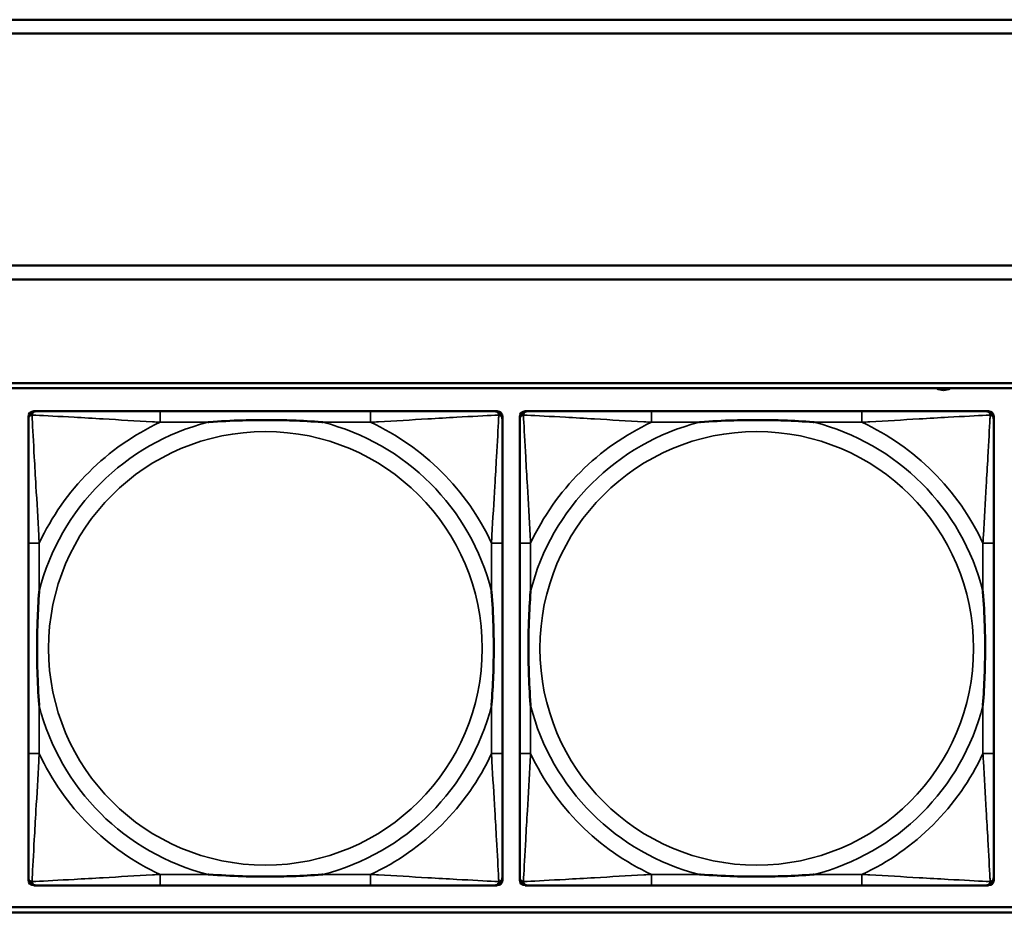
# Model space of a CAD drawing. Header units: inches. Extents: x 0.2 to 58.8, y 1.7 to 68.8.
# Tile 187 of 256: x 35.1 to 36.5, y 55.2 to 56.5. Entities that reach past the tile are written whole.
import ezdxf

# ---------------------------------------------------------------- set-up
doc = ezdxf.new("R2010")
doc.units = ezdxf.units.IN
doc.header["$MEASUREMENT"] = 0
doc.layers.add('Visible (ANSI)', color=7, linetype='Continuous', lineweight=50)
doc.layers.add('Visible Narrow (ANSI)', color=7, linetype='Continuous', lineweight=35)

msp = doc.modelspace()

# ---------------------------------------------------------------- linework, layer by layer
at = {"layer": 'Visible (ANSI)'}
for p, q in [((31.39, 56.4616), (39.3535, 56.4616)), ((39.3535, 56.4416), (31.39, 56.4416)), ((31.17, 56.1063), (39.3535, 56.1063)), ((39.3535, 56.0863), (31.17, 56.0863)), ((22.2594, 55.9363), (39.3535, 55.9363)), ((22.2594, 55.929), (39.3535, 55.929)), ((35.0795, 55.2185), (35.0795, 55.8878)), ((35.0874, 55.8957), (35.0913, 55.8957)), ((35.574, 55.8957), (35.2701, 55.8957)), ((35.7527, 55.8957), (35.7567, 55.8957)), ((35.7645, 55.8878), (35.7645, 55.8839)), ((35.7895, 55.2185), (35.7895, 55.8878)), ((35.7974, 55.8957), (35.8013, 55.8957)), ((36.284, 55.8957), (35.9801, 55.8957)), ((36.4627, 55.8957), (36.4667, 55.8957)), ((36.4745, 55.8878), (36.4745, 55.8839)), ((35.0795, 55.7051), (35.0795, 55.4012)), ((35.7645, 55.4012), (35.7645, 55.7051)), ((35.7895, 55.7051), (35.7895, 55.4012)), ((36.4745, 55.4012), (36.4745, 55.7051)), ((35.7645, 55.2224), (35.7645, 55.2185)), ((36.4745, 55.2224), (36.4745, 55.2185)), ((35.7567, 55.2106), (35.0874, 55.2106)), ((35.2701, 55.2106), (35.574, 55.2106)), ((36.4667, 55.2106), (35.7974, 55.2106)), ((35.9801, 55.2106), (36.284, 55.2106)), ((39.3535, 55.179), (22.2594, 55.179)), ((39.3535, 55.1716), (22.2594, 55.1716))]:
    msp.add_line(p, q, dxfattribs=at)
for centre, radius, start, end in [((36.4019, 55.9448), 0.0185, 238.8014, 301.1986), ((35.0913, 55.8839), 0.0118, 90, 180), ((35.0874, 55.8878), 0.00787, 90, 180), ((35.7527, 55.8839), 0.0118, 0, 90), ((35.7567, 55.8878), 0.00787, 0, 90), ((35.8013, 55.8839), 0.0118, 90, 180), ((35.7974, 55.8878), 0.00787, 90, 180), ((36.4627, 55.8839), 0.0118, 0, 90), ((36.4667, 55.8878), 0.00787, 0, 90), ((35.0913, 55.2224), 0.0118, 180, 270), ((35.0874, 55.2185), 0.00787, 180, 270), ((35.7527, 55.2224), 0.0118, 270, 360), ((35.7567, 55.2185), 0.00787, 270, 0), ((35.8013, 55.2224), 0.0118, 180, 270), ((35.7974, 55.2185), 0.00787, 180, 270), ((36.4627, 55.2224), 0.0118, 270, 360), ((36.4667, 55.2185), 0.00787, 270, 0)]:
    msp.add_arc(centre, radius, start, end, dxfattribs=at)
for points, knots in [([(35.0795, 55.8839), (35.0795, 55.869), (35.0795, 55.8274), (35.0795, 55.7867), (35.0795, 55.7602), (35.0795, 55.7323), (35.0795, 55.7051)], [-0.5252205, -0.5252205, -0.5252205, -0.5252205, -0.20743, -0.20743, -0.20743, 0, 0, 0, 0]), ([(35.2701, 55.8957), (35.2665, 55.8957), (35.2629, 55.8957), (35.2593, 55.8957), (35.2261, 55.8957), (35.1924, 55.8957), (35.1615, 55.8957), (35.1346, 55.8957), (35.109, 55.8957), (35.0956, 55.8957), (35.094, 55.8957), (35.0925, 55.8957), (35.0913, 55.8957)], [0, 0, 0, 0, 0.0272471, 0.0272471, 0.0272471, 0.2790553, 0.2790553, 0.2790553, 0.4988354, 0.4988354, 0.4988354, 0.5252205, 0.5252205, 0.5252205, 0.5252205]), ([(35.7527, 55.8957), (35.7378, 55.8957), (35.6962, 55.8957), (35.6556, 55.8957), (35.6291, 55.8957), (35.6012, 55.8957), (35.574, 55.8957)], [-0.5252205, -0.5252205, -0.5252205, -0.5252205, -0.20743, -0.20743, -0.20743, 0, 0, 0, 0]), ([(35.7645, 55.7051), (35.7645, 55.7087), (35.7645, 55.7123), (35.7645, 55.7159), (35.7645, 55.7491), (35.7645, 55.7828), (35.7645, 55.8136), (35.7645, 55.8406), (35.7645, 55.8661), (35.7645, 55.8796), (35.7645, 55.8812), (35.7645, 55.8826), (35.7645, 55.8839)], [0, 0, 0, 0, 0.0272471, 0.0272471, 0.0272471, 0.2790553, 0.2790553, 0.2790553, 0.4988354, 0.4988354, 0.4988354, 0.5252205, 0.5252205, 0.5252205, 0.5252205]), ([(35.7895, 55.8839), (35.7895, 55.869), (35.7895, 55.8274), (35.7895, 55.7867), (35.7895, 55.7602), (35.7895, 55.7323), (35.7895, 55.7051)], [-0.5252205, -0.5252205, -0.5252205, -0.5252205, -0.20743, -0.20743, -0.20743, 0, 0, 0, 0]), ([(35.9801, 55.8957), (35.9765, 55.8957), (35.9729, 55.8957), (35.9693, 55.8957), (35.9361, 55.8957), (35.9024, 55.8957), (35.8715, 55.8957), (35.8446, 55.8957), (35.819, 55.8957), (35.8056, 55.8957), (35.804, 55.8957), (35.8025, 55.8957), (35.8013, 55.8957)], [0, 0, 0, 0, 0.0272471, 0.0272471, 0.0272471, 0.2790553, 0.2790553, 0.2790553, 0.4988354, 0.4988354, 0.4988354, 0.5252205, 0.5252205, 0.5252205, 0.5252205]), ([(36.4627, 55.8957), (36.4478, 55.8957), (36.4062, 55.8957), (36.3656, 55.8957), (36.3391, 55.8957), (36.3112, 55.8957), (36.284, 55.8957)], [-0.5252205, -0.5252205, -0.5252205, -0.5252205, -0.20743, -0.20743, -0.20743, 0, 0, 0, 0]), ([(36.4745, 55.7051), (36.4745, 55.7087), (36.4745, 55.7123), (36.4745, 55.7159), (36.4745, 55.7491), (36.4745, 55.7828), (36.4745, 55.8136), (36.4745, 55.8406), (36.4745, 55.8661), (36.4745, 55.8796), (36.4745, 55.8812), (36.4745, 55.8826), (36.4745, 55.8839)], [0, 0, 0, 0, 0.0272471, 0.0272471, 0.0272471, 0.2790553, 0.2790553, 0.2790553, 0.4988354, 0.4988354, 0.4988354, 0.5252205, 0.5252205, 0.5252205, 0.5252205]), ([(35.3393, 55.8799), (35.3397, 55.8799), (35.3401, 55.88), (35.3566, 55.8812), (35.3727, 55.8821), (35.3957, 55.8828), (35.4024, 55.8829), (35.4115, 55.883), (35.414, 55.8831), (35.4181, 55.8831), (35.4197, 55.8831), (35.4228, 55.8831), (35.4243, 55.8831), (35.4279, 55.8831), (35.43, 55.8831), (35.4361, 55.883), (35.4403, 55.8829), (35.45, 55.8827), (35.4556, 55.8826), (35.4754, 55.8819), (35.4894, 55.8811), (35.5039, 55.88), (35.5043, 55.8799), (35.5048, 55.8799)], [-0.416114, -0.416114, -0.416114, -0.416114, -0.4127691, -0.4127691, -0.2896446, -0.2896446, -0.2388934, -0.2388934, -0.2201881, -0.2201881, -0.2080204, -0.2080204, -0.196499, -0.196499, -0.1809939, -0.1809939, -0.149741, -0.149741, -0.1073162, -0.1073162, 0, 0, 0.0033356, 0.0033356, 0.0033356, 0.0033356]), ([(36.0493, 55.8799), (36.0497, 55.8799), (36.0501, 55.88), (36.0666, 55.8812), (36.0827, 55.8821), (36.1057, 55.8828), (36.1124, 55.8829), (36.1215, 55.883), (36.124, 55.8831), (36.1281, 55.8831), (36.1297, 55.8831), (36.1328, 55.8831), (36.1343, 55.8831), (36.1379, 55.8831), (36.14, 55.8831), (36.1461, 55.883), (36.1503, 55.8829), (36.16, 55.8827), (36.1656, 55.8826), (36.1854, 55.8819), (36.1994, 55.8811), (36.2139, 55.88), (36.2143, 55.8799), (36.2148, 55.8799)], [-0.416114, -0.416114, -0.416114, -0.416114, -0.4127691, -0.4127691, -0.2896446, -0.2896446, -0.2388934, -0.2388934, -0.2201881, -0.2201881, -0.2080204, -0.2080204, -0.196499, -0.196499, -0.1809939, -0.1809939, -0.149741, -0.149741, -0.1073162, -0.1073162, 0, 0, 0.0033356, 0.0033356, 0.0033356, 0.0033356]), ([(35.0952, 55.4704), (35.0952, 55.4708), (35.0952, 55.4713), (35.0939, 55.4878), (35.0931, 55.5038), (35.0924, 55.5268), (35.0922, 55.5335), (35.0921, 55.5427), (35.0921, 55.5451), (35.0921, 55.5492), (35.0921, 55.5508), (35.0921, 55.554), (35.0921, 55.5555), (35.0921, 55.5591), (35.0921, 55.5611), (35.0922, 55.5673), (35.0922, 55.5714), (35.0924, 55.5811), (35.0926, 55.5867), (35.0933, 55.6065), (35.0941, 55.6205), (35.0952, 55.635), (35.0952, 55.6355), (35.0952, 55.6359)], [-0.416114, -0.416114, -0.416114, -0.416114, -0.4127691, -0.4127691, -0.2896446, -0.2896446, -0.2388934, -0.2388934, -0.2201881, -0.2201881, -0.2080204, -0.2080204, -0.196499, -0.196499, -0.1809939, -0.1809939, -0.149741, -0.149741, -0.1073162, -0.1073162, 0, 0, 0.0033356, 0.0033356, 0.0033356, 0.0033356]), ([(35.7488, 55.6359), (35.7488, 55.6355), (35.7488, 55.635), (35.7501, 55.6185), (35.751, 55.6025), (35.7517, 55.5795), (35.7518, 55.5728), (35.7519, 55.5636), (35.7519, 55.5612), (35.752, 55.5571), (35.752, 55.5555), (35.752, 55.5523), (35.752, 55.5508), (35.7519, 55.5472), (35.7519, 55.5452), (35.7519, 55.539), (35.7518, 55.5349), (35.7516, 55.5252), (35.7515, 55.5196), (35.7507, 55.4998), (35.7499, 55.4858), (35.7488, 55.4713), (35.7488, 55.4708), (35.7488, 55.4704)], [-0.416114, -0.416114, -0.416114, -0.416114, -0.4127691, -0.4127691, -0.2896446, -0.2896446, -0.2388934, -0.2388934, -0.2201881, -0.2201881, -0.2080204, -0.2080204, -0.196499, -0.196499, -0.1809939, -0.1809939, -0.149741, -0.149741, -0.1073162, -0.1073162, 0, 0, 0.0033356, 0.0033356, 0.0033356, 0.0033356]), ([(35.8052, 55.4704), (35.8052, 55.4708), (35.8052, 55.4713), (35.8039, 55.4878), (35.8031, 55.5038), (35.8024, 55.5268), (35.8022, 55.5335), (35.8021, 55.5427), (35.8021, 55.5451), (35.8021, 55.5492), (35.8021, 55.5508), (35.8021, 55.554), (35.8021, 55.5555), (35.8021, 55.5591), (35.8021, 55.5611), (35.8022, 55.5673), (35.8022, 55.5714), (35.8024, 55.5811), (35.8026, 55.5867), (35.8033, 55.6065), (35.8041, 55.6205), (35.8052, 55.635), (35.8052, 55.6355), (35.8052, 55.6359)], [-0.416114, -0.416114, -0.416114, -0.416114, -0.4127691, -0.4127691, -0.2896446, -0.2896446, -0.2388934, -0.2388934, -0.2201881, -0.2201881, -0.2080204, -0.2080204, -0.196499, -0.196499, -0.1809939, -0.1809939, -0.149741, -0.149741, -0.1073162, -0.1073162, 0, 0, 0.0033356, 0.0033356, 0.0033356, 0.0033356]), ([(36.4588, 55.6359), (36.4588, 55.6355), (36.4588, 55.635), (36.4601, 55.6185), (36.461, 55.6025), (36.4617, 55.5795), (36.4618, 55.5728), (36.4619, 55.5636), (36.4619, 55.5612), (36.462, 55.5571), (36.462, 55.5555), (36.462, 55.5523), (36.462, 55.5508), (36.4619, 55.5472), (36.4619, 55.5452), (36.4619, 55.539), (36.4618, 55.5349), (36.4616, 55.5252), (36.4615, 55.5196), (36.4607, 55.4998), (36.4599, 55.4858), (36.4588, 55.4713), (36.4588, 55.4708), (36.4588, 55.4704)], [-0.416114, -0.416114, -0.416114, -0.416114, -0.4127691, -0.4127691, -0.2896446, -0.2896446, -0.2388934, -0.2388934, -0.2201881, -0.2201881, -0.2080204, -0.2080204, -0.196499, -0.196499, -0.1809939, -0.1809939, -0.149741, -0.149741, -0.1073162, -0.1073162, 0, 0, 0.0033356, 0.0033356, 0.0033356, 0.0033356]), ([(35.0795, 55.4012), (35.0795, 55.374), (35.0795, 55.3461), (35.0795, 55.3196), (35.0795, 55.2789), (35.0795, 55.2373), (35.0795, 55.2224)], [3.9382945, 3.9382945, 3.9382945, 3.9382945, 4.1457245, 4.1457245, 4.1457245, 4.463515, 4.463515, 4.463515, 4.463515]), ([(35.7645, 55.2224), (35.7645, 55.2373), (35.7645, 55.2789), (35.7645, 55.3196), (35.7645, 55.3461), (35.7645, 55.374), (35.7645, 55.4012)], [-0.5252205, -0.5252205, -0.5252205, -0.5252205, -0.20743, -0.20743, -0.20743, 0, 0, 0, 0]), ([(35.7895, 55.4012), (35.7895, 55.374), (35.7895, 55.3461), (35.7895, 55.3196), (35.7895, 55.2789), (35.7895, 55.2373), (35.7895, 55.2224)], [3.9382945, 3.9382945, 3.9382945, 3.9382945, 4.1457245, 4.1457245, 4.1457245, 4.463515, 4.463515, 4.463515, 4.463515]), ([(36.4745, 55.2224), (36.4745, 55.2373), (36.4745, 55.2789), (36.4745, 55.3196), (36.4745, 55.3461), (36.4745, 55.374), (36.4745, 55.4012)], [-0.5252205, -0.5252205, -0.5252205, -0.5252205, -0.20743, -0.20743, -0.20743, 0, 0, 0, 0]), ([(35.5048, 55.2264), (35.5043, 55.2263), (35.5039, 55.2263), (35.4894, 55.2252), (35.4754, 55.2244), (35.4556, 55.2237), (35.45, 55.2236), (35.4403, 55.2233), (35.4361, 55.2233), (35.43, 55.2232), (35.4279, 55.2232), (35.4243, 55.2232), (35.4228, 55.2232), (35.4197, 55.2232), (35.4181, 55.2232), (35.414, 55.2232), (35.4115, 55.2233), (35.4024, 55.2234), (35.3957, 55.2235), (35.3727, 55.2242), (35.3566, 55.2251), (35.3401, 55.2263), (35.3397, 55.2263), (35.3393, 55.2264)], [-0.4149464, -0.4149464, -0.4149464, -0.4149464, -0.41162, -0.41162, -0.3046026, -0.3046026, -0.2622958, -0.2622958, -0.23113, -0.23113, -0.215668, -0.215668, -0.2041787, -0.2041787, -0.1920448, -0.1920448, -0.1733916, -0.1733916, -0.1227817, -0.1227817, 0, 0, 0.0033356, 0.0033356, 0.0033356, 0.0033356]), ([(36.2148, 55.2264), (36.2143, 55.2263), (36.2139, 55.2263), (36.1994, 55.2252), (36.1854, 55.2244), (36.1656, 55.2237), (36.16, 55.2236), (36.1503, 55.2233), (36.1461, 55.2233), (36.14, 55.2232), (36.1379, 55.2232), (36.1343, 55.2232), (36.1328, 55.2232), (36.1297, 55.2232), (36.1281, 55.2232), (36.124, 55.2232), (36.1215, 55.2233), (36.1124, 55.2234), (36.1057, 55.2235), (36.0827, 55.2242), (36.0666, 55.2251), (36.0501, 55.2263), (36.0497, 55.2263), (36.0493, 55.2264)], [-0.4149464, -0.4149464, -0.4149464, -0.4149464, -0.41162, -0.41162, -0.3046026, -0.3046026, -0.2622958, -0.2622958, -0.23113, -0.23113, -0.215668, -0.215668, -0.2041787, -0.2041787, -0.1920448, -0.1920448, -0.1733916, -0.1733916, -0.1227817, -0.1227817, 0, 0, 0.0033356, 0.0033356, 0.0033356, 0.0033356]), ([(35.0913, 55.2106), (35.1062, 55.2106), (35.1478, 55.2106), (35.1884, 55.2106), (35.215, 55.2106), (35.2428, 55.2106), (35.2701, 55.2106)], [-0.5252205, -0.5252205, -0.5252205, -0.5252205, -0.20743, -0.20743, -0.20743, 0, 0, 0, 0]), ([(35.574, 55.2106), (35.6012, 55.2106), (35.6291, 55.2106), (35.6556, 55.2106), (35.6962, 55.2106), (35.7378, 55.2106), (35.7527, 55.2106)], [3.9382945, 3.9382945, 3.9382945, 3.9382945, 4.1457245, 4.1457245, 4.1457245, 4.463515, 4.463515, 4.463515, 4.463515]), ([(35.8013, 55.2106), (35.8162, 55.2106), (35.8578, 55.2106), (35.8984, 55.2106), (35.925, 55.2106), (35.9528, 55.2106), (35.9801, 55.2106)], [-0.5252205, -0.5252205, -0.5252205, -0.5252205, -0.20743, -0.20743, -0.20743, 0, 0, 0, 0]), ([(36.284, 55.2106), (36.3112, 55.2106), (36.3391, 55.2106), (36.3656, 55.2106), (36.4062, 55.2106), (36.4478, 55.2106), (36.4627, 55.2106)], [3.9382945, 3.9382945, 3.9382945, 3.9382945, 4.1457245, 4.1457245, 4.1457245, 4.463515, 4.463515, 4.463515, 4.463515])]:
    msp.add_open_spline(points, degree=3, knots=knots, dxfattribs=at)
at = {"layer": 'Visible Narrow (ANSI)'}
for p, q in [((35.2701, 55.8957), (35.2701, 55.8799)), ((35.574, 55.8957), (35.574, 55.8799)), ((35.9801, 55.8957), (35.9801, 55.8799)), ((36.284, 55.8957), (36.284, 55.8799)), ((35.2701, 55.8799), (35.3393, 55.8799)), ((35.5048, 55.8799), (35.574, 55.8799)), ((35.9801, 55.8799), (36.0493, 55.8799)), ((36.2148, 55.8799), (36.284, 55.8799)), ((35.0952, 55.7051), (35.0795, 55.7051)), ((35.0952, 55.6359), (35.0952, 55.7051)), ((35.7645, 55.7051), (35.7488, 55.7051)), ((35.7488, 55.7051), (35.7488, 55.6359)), ((35.8052, 55.7051), (35.7895, 55.7051)), ((35.8052, 55.6359), (35.8052, 55.7051)), ((36.4745, 55.7051), (36.4588, 55.7051)), ((36.4588, 55.7051), (36.4588, 55.6359)), ((35.0952, 55.4012), (35.0952, 55.4704)), ((35.7488, 55.4704), (35.7488, 55.4012)), ((35.8052, 55.4012), (35.8052, 55.4704)), ((36.4588, 55.4704), (36.4588, 55.4012)), ((35.0952, 55.4012), (35.0795, 55.4012)), ((35.7645, 55.4012), (35.7488, 55.4012)), ((35.8052, 55.4012), (35.7895, 55.4012)), ((36.4745, 55.4012), (36.4588, 55.4012)), ((35.2701, 55.2264), (35.2701, 55.2106)), ((35.3393, 55.2264), (35.2701, 55.2264)), ((35.574, 55.2264), (35.5048, 55.2264)), ((35.574, 55.2264), (35.574, 55.2106)), ((35.9801, 55.2264), (35.9801, 55.2106)), ((36.0493, 55.2264), (35.9801, 55.2264)), ((36.284, 55.2264), (36.2148, 55.2264)), ((36.284, 55.2264), (36.284, 55.2106))]:
    msp.add_line(p, q, dxfattribs=at)
for centre in [(35.422, 55.5531), (36.132, 55.5531)]:
    msp.add_circle(centre, 0.3133, dxfattribs=at)
for centre, radius, start, end in [((35.422, 55.5531), 0.3371, 104.2103, 165.7897), ((35.422, 55.5531), 0.3604, 114.9407, 155.0593), ((35.422, 55.5531), 0.3371, 14.2103, 75.7897), ((35.422, 55.5531), 0.3604, 24.9407, 65.0593), ((36.132, 55.5531), 0.3371, 104.2103, 165.7897), ((36.132, 55.5531), 0.3604, 114.9407, 155.0593), ((36.132, 55.5531), 0.3371, 14.2103, 75.7897), ((36.132, 55.5531), 0.3604, 24.9407, 65.0593), ((35.422, 55.5531), 0.3371, 194.2103, 255.7897), ((35.422, 55.5531), 0.3371, 284.2103, 345.7897), ((36.132, 55.5531), 0.3371, 194.2103, 255.7897), ((36.132, 55.5531), 0.3371, 284.2103, 345.7897), ((35.422, 55.5531), 0.3604, 204.9407, 245.0593), ((35.422, 55.5531), 0.3604, 294.9407, 335.0593), ((36.132, 55.5531), 0.3604, 204.9407, 245.0593), ((36.132, 55.5531), 0.3604, 294.9407, 335.0593)]:
    msp.add_arc(centre, radius, start, end, dxfattribs=at)
for points, knots in [([(35.0795, 55.8839), (35.0795, 55.8845), (35.0796, 55.885), (35.0798, 55.886), (35.08, 55.8864), (35.0803, 55.8871), (35.0805, 55.8873), (35.0807, 55.8877), (35.0808, 55.8879), (35.0812, 55.8883), (35.0814, 55.8885), (35.0821, 55.8891), (35.0826, 55.8895), (35.0837, 55.89), (35.0842, 55.8902), (35.0848, 55.8904)], [-0.02627331, -0.02627331, -0.02627331, -0.02627331, -0.02158775, -0.02158775, -0.01736415, -0.01736415, -0.0147244, -0.0147244, -0.01307456, -0.01307456, -0.00977487, -0.00977487, -0.00449537, -0.00449537, 0.00012419, 0.00012419, 0.00012419, 0.00012419]), ([(35.0848, 55.8904), (35.085, 55.891), (35.0852, 55.8915), (35.0857, 55.8926), (35.086, 55.893), (35.0867, 55.8938), (35.0869, 55.894), (35.0873, 55.8943), (35.0874, 55.8944), (35.0878, 55.8947), (35.0881, 55.8949), (35.0887, 55.8952), (35.0892, 55.8953), (35.0901, 55.8956), (35.0907, 55.8957), (35.0913, 55.8957)], [-0.00012419, -0.00012419, -0.00012419, -0.00012419, 0.00449537, 0.00449537, 0.00977487, 0.00977487, 0.01307456, 0.01307456, 0.0147244, 0.0147244, 0.01736415, 0.01736415, 0.02158775, 0.02158775, 0.02627331, 0.02627331, 0.02627331, 0.02627331]), ([(35.0952, 55.7051), (35.095, 55.7089), (35.0948, 55.7126), (35.0933, 55.74), (35.0919, 55.7642), (35.0897, 55.802), (35.0889, 55.8161), (35.0869, 55.8513), (35.0858, 55.8714), (35.085, 55.8869), (35.0849, 55.8887), (35.0848, 55.8904)], [0, 0, 0, 0, 0.0278591, 0.0278591, 0.201273, 0.201273, 0.3066357, 0.3066357, 0.475216, 0.475216, 0.5007189, 0.5007189, 0.5007189, 0.5007189]), ([(35.0848, 55.8904), (35.0865, 55.8903), (35.0883, 55.8902), (35.1037, 55.8894), (35.1239, 55.8883), (35.1591, 55.8863), (35.1732, 55.8855), (35.211, 55.8833), (35.2352, 55.8818), (35.2625, 55.8803), (35.2663, 55.8801), (35.2701, 55.8799)], [-0.5007189, -0.5007189, -0.5007189, -0.5007189, -0.475216, -0.475216, -0.3066357, -0.3066357, -0.201273, -0.201273, -0.0278591, -0.0278591, 0, 0, 0, 0]), ([(35.574, 55.8799), (35.5777, 55.8801), (35.5815, 55.8803), (35.6089, 55.8818), (35.633, 55.8833), (35.6709, 55.8855), (35.6849, 55.8863), (35.7202, 55.8883), (35.7403, 55.8894), (35.7557, 55.8902), (35.7576, 55.8903), (35.7592, 55.8904)], [0, 0, 0, 0, 0.0278591, 0.0278591, 0.201273, 0.201273, 0.3066357, 0.3066357, 0.475216, 0.475216, 0.5007189, 0.5007189, 0.5007189, 0.5007189]), ([(35.7592, 55.8904), (35.7592, 55.8887), (35.7591, 55.8869), (35.7583, 55.8714), (35.7572, 55.8513), (35.7552, 55.8161), (35.7544, 55.802), (35.7521, 55.7642), (35.7507, 55.74), (35.7492, 55.7126), (35.749, 55.7089), (35.7488, 55.7051)], [-0.5007189, -0.5007189, -0.5007189, -0.5007189, -0.475216, -0.475216, -0.3066357, -0.3066357, -0.201273, -0.201273, -0.0278591, -0.0278591, 0, 0, 0, 0]), ([(35.7527, 55.8957), (35.7533, 55.8957), (35.7539, 55.8956), (35.7549, 55.8953), (35.7553, 55.8952), (35.756, 55.8949), (35.7562, 55.8947), (35.7566, 55.8944), (35.7567, 55.8943), (35.7571, 55.894), (35.7574, 55.8938), (35.758, 55.893), (35.7583, 55.8926), (35.7589, 55.8915), (35.7591, 55.891), (35.7592, 55.8904)], [-0.02627331, -0.02627331, -0.02627331, -0.02627331, -0.02158775, -0.02158775, -0.01736415, -0.01736415, -0.0147244, -0.0147244, -0.01307456, -0.01307456, -0.00977487, -0.00977487, -0.00449537, -0.00449537, 0.00012419, 0.00012419, 0.00012419, 0.00012419]), ([(35.7592, 55.8904), (35.7598, 55.8902), (35.7604, 55.89), (35.7614, 55.8895), (35.7619, 55.8891), (35.7626, 55.8885), (35.7629, 55.8883), (35.7632, 55.8879), (35.7633, 55.8877), (35.7636, 55.8873), (35.7637, 55.8871), (35.7641, 55.8864), (35.7642, 55.886), (35.7645, 55.885), (35.7645, 55.8845), (35.7645, 55.8839)], [-0.00012419, -0.00012419, -0.00012419, -0.00012419, 0.00449537, 0.00449537, 0.00977487, 0.00977487, 0.01307456, 0.01307456, 0.0147244, 0.0147244, 0.01736415, 0.01736415, 0.02158775, 0.02158775, 0.02627331, 0.02627331, 0.02627331, 0.02627331]), ([(35.7895, 55.8839), (35.7895, 55.8845), (35.7896, 55.885), (35.7898, 55.886), (35.79, 55.8864), (35.7903, 55.8871), (35.7905, 55.8873), (35.7907, 55.8877), (35.7908, 55.8879), (35.7912, 55.8883), (35.7914, 55.8885), (35.7921, 55.8891), (35.7926, 55.8895), (35.7937, 55.89), (35.7942, 55.8902), (35.7948, 55.8904)], [-0.02627331, -0.02627331, -0.02627331, -0.02627331, -0.02158775, -0.02158775, -0.01736415, -0.01736415, -0.0147244, -0.0147244, -0.01307456, -0.01307456, -0.00977487, -0.00977487, -0.00449537, -0.00449537, 0.00012419, 0.00012419, 0.00012419, 0.00012419]), ([(35.7948, 55.8904), (35.795, 55.891), (35.7952, 55.8915), (35.7957, 55.8926), (35.796, 55.893), (35.7967, 55.8938), (35.7969, 55.894), (35.7973, 55.8943), (35.7974, 55.8944), (35.7978, 55.8947), (35.7981, 55.8949), (35.7987, 55.8952), (35.7992, 55.8953), (35.8001, 55.8956), (35.8007, 55.8957), (35.8013, 55.8957)], [-0.00012419, -0.00012419, -0.00012419, -0.00012419, 0.00449537, 0.00449537, 0.00977487, 0.00977487, 0.01307456, 0.01307456, 0.0147244, 0.0147244, 0.01736415, 0.01736415, 0.02158775, 0.02158775, 0.02627331, 0.02627331, 0.02627331, 0.02627331]), ([(35.8052, 55.7051), (35.805, 55.7089), (35.8048, 55.7126), (35.8033, 55.74), (35.8019, 55.7642), (35.7997, 55.802), (35.7989, 55.8161), (35.7969, 55.8513), (35.7958, 55.8714), (35.795, 55.8869), (35.7949, 55.8887), (35.7948, 55.8904)], [0, 0, 0, 0, 0.0278591, 0.0278591, 0.201273, 0.201273, 0.3066357, 0.3066357, 0.475216, 0.475216, 0.5007189, 0.5007189, 0.5007189, 0.5007189]), ([(35.7948, 55.8904), (35.7965, 55.8903), (35.7983, 55.8902), (35.8137, 55.8894), (35.8339, 55.8883), (35.8691, 55.8863), (35.8832, 55.8855), (35.921, 55.8833), (35.9452, 55.8818), (35.9725, 55.8803), (35.9763, 55.8801), (35.9801, 55.8799)], [-0.5007189, -0.5007189, -0.5007189, -0.5007189, -0.475216, -0.475216, -0.3066357, -0.3066357, -0.201273, -0.201273, -0.0278591, -0.0278591, 0, 0, 0, 0]), ([(36.284, 55.8799), (36.2877, 55.8801), (36.2915, 55.8803), (36.3189, 55.8818), (36.343, 55.8833), (36.3809, 55.8855), (36.3949, 55.8863), (36.4302, 55.8883), (36.4503, 55.8894), (36.4657, 55.8902), (36.4676, 55.8903), (36.4692, 55.8904)], [0, 0, 0, 0, 0.0278591, 0.0278591, 0.201273, 0.201273, 0.3066357, 0.3066357, 0.475216, 0.475216, 0.5007189, 0.5007189, 0.5007189, 0.5007189]), ([(36.4692, 55.8904), (36.4692, 55.8887), (36.4691, 55.8869), (36.4683, 55.8714), (36.4672, 55.8513), (36.4652, 55.8161), (36.4644, 55.802), (36.4621, 55.7642), (36.4607, 55.74), (36.4592, 55.7126), (36.459, 55.7089), (36.4588, 55.7051)], [-0.5007189, -0.5007189, -0.5007189, -0.5007189, -0.475216, -0.475216, -0.3066357, -0.3066357, -0.201273, -0.201273, -0.0278591, -0.0278591, 0, 0, 0, 0]), ([(36.4627, 55.8957), (36.4633, 55.8957), (36.4639, 55.8956), (36.4649, 55.8953), (36.4653, 55.8952), (36.466, 55.8949), (36.4662, 55.8947), (36.4666, 55.8944), (36.4667, 55.8943), (36.4671, 55.894), (36.4674, 55.8938), (36.468, 55.893), (36.4683, 55.8926), (36.4689, 55.8915), (36.4691, 55.891), (36.4692, 55.8904)], [-0.02627331, -0.02627331, -0.02627331, -0.02627331, -0.02158775, -0.02158775, -0.01736415, -0.01736415, -0.0147244, -0.0147244, -0.01307456, -0.01307456, -0.00977487, -0.00977487, -0.00449537, -0.00449537, 0.00012419, 0.00012419, 0.00012419, 0.00012419]), ([(36.4692, 55.8904), (36.4698, 55.8902), (36.4704, 55.89), (36.4714, 55.8895), (36.4719, 55.8891), (36.4726, 55.8885), (36.4729, 55.8883), (36.4732, 55.8879), (36.4733, 55.8877), (36.4736, 55.8873), (36.4737, 55.8871), (36.4741, 55.8864), (36.4742, 55.886), (36.4745, 55.885), (36.4745, 55.8845), (36.4745, 55.8839)], [-0.00012419, -0.00012419, -0.00012419, -0.00012419, 0.00449537, 0.00449537, 0.00977487, 0.00977487, 0.01307456, 0.01307456, 0.0147244, 0.0147244, 0.01736415, 0.01736415, 0.02158775, 0.02158775, 0.02627331, 0.02627331, 0.02627331, 0.02627331]), ([(35.0848, 55.2159), (35.0849, 55.2176), (35.085, 55.2194), (35.0858, 55.2349), (35.0869, 55.255), (35.0889, 55.2902), (35.0897, 55.3043), (35.0919, 55.3421), (35.0933, 55.3663), (35.0948, 55.3937), (35.095, 55.3974), (35.0952, 55.4012)], [-4.4390134, -4.4390134, -4.4390134, -4.4390134, -4.4135105, -4.4135105, -4.2449302, -4.2449302, -4.1395675, -4.1395675, -3.9661536, -3.9661536, -3.9382945, -3.9382945, -3.9382945, -3.9382945]), ([(35.7488, 55.4012), (35.749, 55.3974), (35.7492, 55.3937), (35.7507, 55.3663), (35.7521, 55.3421), (35.7544, 55.3043), (35.7552, 55.2902), (35.7572, 55.255), (35.7583, 55.2349), (35.7591, 55.2194), (35.7592, 55.2176), (35.7592, 55.2159)], [0, 0, 0, 0, 0.0278591, 0.0278591, 0.201273, 0.201273, 0.3066357, 0.3066357, 0.475216, 0.475216, 0.5007189, 0.5007189, 0.5007189, 0.5007189]), ([(35.7948, 55.2159), (35.7949, 55.2176), (35.795, 55.2194), (35.7958, 55.2349), (35.7969, 55.255), (35.7989, 55.2902), (35.7997, 55.3043), (35.8019, 55.3421), (35.8033, 55.3663), (35.8048, 55.3937), (35.805, 55.3974), (35.8052, 55.4012)], [-4.4390134, -4.4390134, -4.4390134, -4.4390134, -4.4135105, -4.4135105, -4.2449302, -4.2449302, -4.1395675, -4.1395675, -3.9661536, -3.9661536, -3.9382945, -3.9382945, -3.9382945, -3.9382945]), ([(36.4588, 55.4012), (36.459, 55.3974), (36.4592, 55.3937), (36.4607, 55.3663), (36.4621, 55.3421), (36.4644, 55.3043), (36.4652, 55.2902), (36.4672, 55.255), (36.4683, 55.2349), (36.4691, 55.2194), (36.4692, 55.2176), (36.4692, 55.2159)], [0, 0, 0, 0, 0.0278591, 0.0278591, 0.201273, 0.201273, 0.3066357, 0.3066357, 0.475216, 0.475216, 0.5007189, 0.5007189, 0.5007189, 0.5007189]), ([(35.0848, 55.2159), (35.0842, 55.2161), (35.0837, 55.2163), (35.0826, 55.2168), (35.0821, 55.2172), (35.0814, 55.2178), (35.0812, 55.218), (35.0808, 55.2184), (35.0807, 55.2186), (35.0805, 55.219), (35.0803, 55.2192), (35.08, 55.2199), (35.0798, 55.2203), (35.0796, 55.2213), (35.0795, 55.2218), (35.0795, 55.2224)], [-0.00012419, -0.00012419, -0.00012419, -0.00012419, 0.00449537, 0.00449537, 0.00977487, 0.00977487, 0.01307456, 0.01307456, 0.0147244, 0.0147244, 0.01736415, 0.01736415, 0.02158775, 0.02158775, 0.02627331, 0.02627331, 0.02627331, 0.02627331]), ([(35.2701, 55.2264), (35.2663, 55.2262), (35.2625, 55.226), (35.2352, 55.2244), (35.211, 55.223), (35.1732, 55.2208), (35.1591, 55.22), (35.1239, 55.218), (35.1037, 55.2169), (35.0883, 55.2161), (35.0865, 55.216), (35.0848, 55.2159)], [0, 0, 0, 0, 0.0278591, 0.0278591, 0.201273, 0.201273, 0.3066357, 0.3066357, 0.475216, 0.475216, 0.5007189, 0.5007189, 0.5007189, 0.5007189]), ([(35.0913, 55.2106), (35.0907, 55.2106), (35.0901, 55.2107), (35.0892, 55.2109), (35.0887, 55.2111), (35.0881, 55.2114), (35.0878, 55.2116), (35.0874, 55.2118), (35.0873, 55.212), (35.0869, 55.2123), (35.0867, 55.2125), (35.086, 55.2132), (35.0857, 55.2137), (35.0852, 55.2148), (35.085, 55.2153), (35.0848, 55.2159)], [-0.02627331, -0.02627331, -0.02627331, -0.02627331, -0.02158775, -0.02158775, -0.01736415, -0.01736415, -0.0147244, -0.0147244, -0.01307456, -0.01307456, -0.00977487, -0.00977487, -0.00449537, -0.00449537, 0.00012419, 0.00012419, 0.00012419, 0.00012419]), ([(35.7592, 55.2159), (35.7576, 55.216), (35.7557, 55.2161), (35.7403, 55.2169), (35.7202, 55.218), (35.6849, 55.22), (35.6709, 55.2208), (35.633, 55.223), (35.6089, 55.2244), (35.5815, 55.226), (35.5777, 55.2262), (35.574, 55.2264)], [-4.4390134, -4.4390134, -4.4390134, -4.4390134, -4.4135105, -4.4135105, -4.2449302, -4.2449302, -4.1395675, -4.1395675, -3.9661536, -3.9661536, -3.9382945, -3.9382945, -3.9382945, -3.9382945]), ([(35.7592, 55.2159), (35.7591, 55.2153), (35.7589, 55.2148), (35.7583, 55.2137), (35.758, 55.2132), (35.7574, 55.2125), (35.7571, 55.2123), (35.7567, 55.212), (35.7566, 55.2118), (35.7562, 55.2116), (35.756, 55.2114), (35.7553, 55.2111), (35.7549, 55.2109), (35.7539, 55.2107), (35.7533, 55.2106), (35.7527, 55.2106)], [-0.00012419, -0.00012419, -0.00012419, -0.00012419, 0.00449537, 0.00449537, 0.00977487, 0.00977487, 0.01307456, 0.01307456, 0.0147244, 0.0147244, 0.01736415, 0.01736415, 0.02158775, 0.02158775, 0.02627331, 0.02627331, 0.02627331, 0.02627331]), ([(35.7645, 55.2224), (35.7645, 55.2218), (35.7645, 55.2213), (35.7642, 55.2203), (35.7641, 55.2199), (35.7637, 55.2192), (35.7636, 55.219), (35.7633, 55.2186), (35.7632, 55.2184), (35.7629, 55.218), (35.7626, 55.2178), (35.7619, 55.2172), (35.7614, 55.2168), (35.7604, 55.2163), (35.7598, 55.2161), (35.7592, 55.2159)], [-0.02627331, -0.02627331, -0.02627331, -0.02627331, -0.02158775, -0.02158775, -0.01736415, -0.01736415, -0.0147244, -0.0147244, -0.01307456, -0.01307456, -0.00977487, -0.00977487, -0.00449537, -0.00449537, 0.00012419, 0.00012419, 0.00012419, 0.00012419]), ([(35.7948, 55.2159), (35.7942, 55.2161), (35.7937, 55.2163), (35.7926, 55.2168), (35.7921, 55.2172), (35.7914, 55.2178), (35.7912, 55.218), (35.7908, 55.2184), (35.7907, 55.2186), (35.7905, 55.219), (35.7903, 55.2192), (35.79, 55.2199), (35.7898, 55.2203), (35.7896, 55.2213), (35.7895, 55.2218), (35.7895, 55.2224)], [-0.00012419, -0.00012419, -0.00012419, -0.00012419, 0.00449537, 0.00449537, 0.00977487, 0.00977487, 0.01307456, 0.01307456, 0.0147244, 0.0147244, 0.01736415, 0.01736415, 0.02158775, 0.02158775, 0.02627331, 0.02627331, 0.02627331, 0.02627331]), ([(35.9801, 55.2264), (35.9763, 55.2262), (35.9725, 55.226), (35.9452, 55.2244), (35.921, 55.223), (35.8832, 55.2208), (35.8691, 55.22), (35.8339, 55.218), (35.8137, 55.2169), (35.7983, 55.2161), (35.7965, 55.216), (35.7948, 55.2159)], [0, 0, 0, 0, 0.0278591, 0.0278591, 0.201273, 0.201273, 0.3066357, 0.3066357, 0.475216, 0.475216, 0.5007189, 0.5007189, 0.5007189, 0.5007189]), ([(35.8013, 55.2106), (35.8007, 55.2106), (35.8001, 55.2107), (35.7992, 55.2109), (35.7987, 55.2111), (35.7981, 55.2114), (35.7978, 55.2116), (35.7974, 55.2118), (35.7973, 55.212), (35.7969, 55.2123), (35.7967, 55.2125), (35.796, 55.2132), (35.7957, 55.2137), (35.7952, 55.2148), (35.795, 55.2153), (35.7948, 55.2159)], [-0.02627331, -0.02627331, -0.02627331, -0.02627331, -0.02158775, -0.02158775, -0.01736415, -0.01736415, -0.0147244, -0.0147244, -0.01307456, -0.01307456, -0.00977487, -0.00977487, -0.00449537, -0.00449537, 0.00012419, 0.00012419, 0.00012419, 0.00012419]), ([(36.4692, 55.2159), (36.4676, 55.216), (36.4657, 55.2161), (36.4503, 55.2169), (36.4302, 55.218), (36.3949, 55.22), (36.3809, 55.2208), (36.343, 55.223), (36.3189, 55.2244), (36.2915, 55.226), (36.2877, 55.2262), (36.284, 55.2264)], [-4.4390134, -4.4390134, -4.4390134, -4.4390134, -4.4135105, -4.4135105, -4.2449302, -4.2449302, -4.1395675, -4.1395675, -3.9661536, -3.9661536, -3.9382945, -3.9382945, -3.9382945, -3.9382945]), ([(36.4692, 55.2159), (36.4691, 55.2153), (36.4689, 55.2148), (36.4683, 55.2137), (36.468, 55.2132), (36.4674, 55.2125), (36.4671, 55.2123), (36.4667, 55.212), (36.4666, 55.2118), (36.4662, 55.2116), (36.466, 55.2114), (36.4653, 55.2111), (36.4649, 55.2109), (36.4639, 55.2107), (36.4633, 55.2106), (36.4627, 55.2106)], [-0.00012419, -0.00012419, -0.00012419, -0.00012419, 0.00449537, 0.00449537, 0.00977487, 0.00977487, 0.01307456, 0.01307456, 0.0147244, 0.0147244, 0.01736415, 0.01736415, 0.02158775, 0.02158775, 0.02627331, 0.02627331, 0.02627331, 0.02627331]), ([(36.4745, 55.2224), (36.4745, 55.2218), (36.4745, 55.2213), (36.4742, 55.2203), (36.4741, 55.2199), (36.4737, 55.2192), (36.4736, 55.219), (36.4733, 55.2186), (36.4732, 55.2184), (36.4729, 55.218), (36.4726, 55.2178), (36.4719, 55.2172), (36.4714, 55.2168), (36.4704, 55.2163), (36.4698, 55.2161), (36.4692, 55.2159)], [-0.02627331, -0.02627331, -0.02627331, -0.02627331, -0.02158775, -0.02158775, -0.01736415, -0.01736415, -0.0147244, -0.0147244, -0.01307456, -0.01307456, -0.00977487, -0.00977487, -0.00449537, -0.00449537, 0.00012419, 0.00012419, 0.00012419, 0.00012419])]:
    msp.add_open_spline(points, degree=3, knots=knots, dxfattribs=at)

doc.saveas('drawing.dxf')
